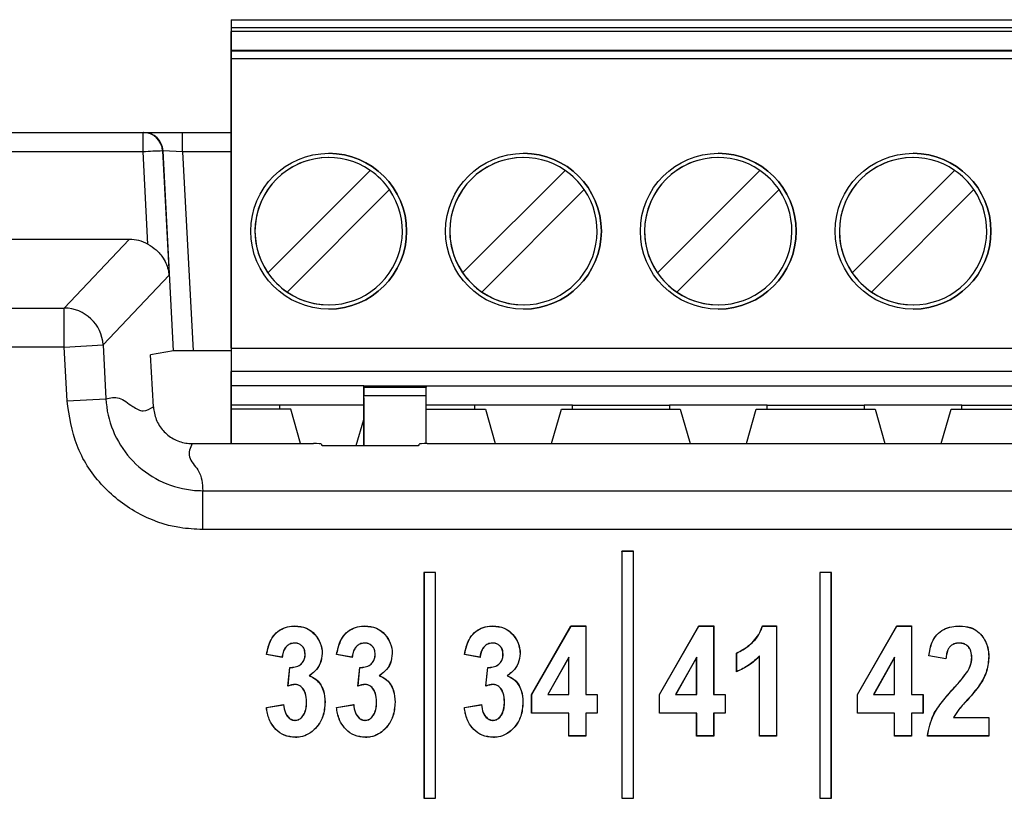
# Paper-space layout 'Sheet2' of a CAD drawing. Header units: millimetres. Extents: x -7 to 413, y -22 to 275.
# Tile 20 of 41: x 93 to 98, y 178 to 182. Entities that reach past the tile are written whole.
import ezdxf

# ---------------------------------------------------------------- set-up
doc = ezdxf.new("R2010")
doc.units = ezdxf.units.MM

psp = doc.layouts.new('Sheet2')

# ---------------------------------------------------------------- linework, layer by layer
at = {"color": 7, "linetype": 'Continuous', "lineweight": 25}
for p, q in [((94.153, 182.1395), (94.153, 180.3335)), ((94.153, 182.1395), (94.153, 182.1395)), ((94.153, 182.1395), (101.153, 182.1395)), ((94.153, 182.0995), (94.153, 182.0795)), ((94.153, 182.0995), (101.153, 182.0995)), ((94.153, 181.9154), (94.153, 182.0795)), ((101.153, 182.0795), (94.153, 182.0795)), ((94.153, 181.9154), (94.153, 181.9835)), ((94.153, 181.9835), (94.153, 181.9786)), ((94.153, 181.9835), (101.153, 181.9835)), ((101.153, 181.9786), (94.153, 181.9786)), ((94.153, 180.4535), (94.153, 181.9386)), ((101.153, 181.9386), (94.153, 181.9386)), ((92.3034, 181.5601), (93.7007, 181.5601)), ((93.7007, 181.4609), (93.7007, 181.5601)), ((93.7007, 181.5601), (93.7034, 181.5601)), ((93.7034, 181.5601), (93.9034, 181.5601)), ((93.9034, 181.4601), (93.9034, 181.5601)), ((93.9034, 181.5601), (94.153, 181.5601)), ((93.8005, 181.4653), (93.8337, 180.8268)), ((93.8032, 181.4653), (93.8005, 181.4653)), ((93.857, 180.4387), (93.8032, 181.4653)), ((93.9034, 181.4601), (93.8032, 181.4653)), ((93.7007, 181.4609), (92.3034, 181.4609)), ((93.7254, 180.9867), (93.7007, 181.4609)), ((93.9034, 181.4601), (93.957, 180.4395)), ((94.3406, 180.8401), (94.8664, 181.3659)), ((95.3406, 180.8401), (95.8664, 181.3659)), ((96.3406, 180.8401), (96.8664, 181.3659)), ((97.3406, 180.8401), (97.8664, 181.3659)), ((94.9653, 181.2669), (94.4396, 180.7411)), ((95.9653, 181.2669), (95.4396, 180.7411)), ((96.9653, 181.2669), (96.4396, 180.7411)), ((97.9653, 181.2669), (97.4396, 180.7411)), ((93.6296, 181.0112), (92.3033, 181.0112)), ((93.2954, 180.6585), (93.6296, 181.0112)), ((93.8337, 180.8268), (93.4949, 180.4692)), ((94.3406, 180.8401), (94.3406, 180.8401)), ((95.3406, 180.8401), (95.3406, 180.8401)), ((96.3406, 180.8401), (96.3406, 180.8401)), ((97.3406, 180.8401), (97.3406, 180.8401)), ((94.4396, 180.7411), (94.4396, 180.7411)), ((95.4396, 180.7411), (95.4396, 180.7411)), ((96.4396, 180.7411), (96.4396, 180.7411)), ((97.4396, 180.7411), (97.4396, 180.7411)), ((87.2209, 180.6585), (93.2954, 180.6585)), ((93.2954, 180.4587), (93.2954, 180.6585)), ((93.2954, 180.4587), (87.2209, 180.4587)), ((93.2954, 180.4587), (93.4949, 180.4692)), ((93.3099, 180.1821), (93.2954, 180.4587)), ((93.4949, 180.4692), (93.5094, 180.1925)), ((94.153, 180.4535), (94.153, 180.3335)), ((94.153, 180.4535), (101.153, 180.4535)), ((93.857, 180.4387), (93.7391, 180.4189)), ((93.7531, 180.1519), (93.7391, 180.4189)), ((94.153, 180.4395), (93.957, 180.4395)), ((101.153, 180.3335), (94.153, 180.3335)), ((94.153, 180.3335), (94.153, 180.3335)), ((94.153, 180.3335), (94.153, 180.2595)), ((94.153, 180.1595), (94.153, 180.3335)), ((94.153, 180.3335), (94.153, 180.3335)), ((94.153, 180.2595), (94.153, 180.2595)), ((94.153, 180.2595), (94.153, 180.1595)), ((94.833, 180.2595), (94.153, 180.2595)), ((94.833, 180.2595), (95.153, 180.2595)), ((94.833, 180.2531), (94.833, 180.2595)), ((94.833, 180.2531), (95.153, 180.2531)), ((94.833, 180.2531), (94.833, 180.208)), ((95.153, 180.2595), (97.653, 180.2595)), ((95.153, 180.2595), (95.153, 180.2531)), ((97.653, 180.2595), (100.153, 180.2595)), ((94.833, 179.9522), (94.833, 180.208)), ((95.153, 180.208), (94.833, 180.208)), ((95.153, 179.9626), (95.153, 180.208)), ((93.3099, 180.1821), (93.5094, 180.1925)), ((94.153, 180.1395), (94.153, 180.1595)), ((94.153, 180.1595), (94.153, 180.1395)), ((94.153, 180.1595), (94.153, 180.1595)), ((94.402, 180.1595), (94.153, 180.1595)), ((94.833, 180.1595), (94.402, 180.1595)), ((94.402, 180.1395), (94.402, 180.1595)), ((94.833, 180.1969), (94.833, 179.9525)), ((95.402, 180.1595), (95.153, 180.1595)), ((95.904, 180.1595), (95.402, 180.1595)), ((95.402, 180.1595), (95.402, 180.1395)), ((95.904, 180.1595), (96.402, 180.1595)), ((95.904, 180.1395), (95.904, 180.1595)), ((96.904, 180.1595), (96.402, 180.1595)), ((96.402, 180.1595), (96.402, 180.1395)), ((96.904, 180.1595), (97.402, 180.1595)), ((96.904, 180.1395), (96.904, 180.1595)), ((97.904, 180.1595), (97.402, 180.1595)), ((97.402, 180.1595), (97.402, 180.1395)), ((97.904, 180.1595), (98.402, 180.1595)), ((97.904, 180.1395), (97.904, 180.1595)), ((94.153, 180.1395), (94.153, 179.9626)), ((94.458, 180.1395), (94.153, 180.1395)), ((94.153, 179.9626), (94.153, 180.1395)), ((94.5083, 179.9626), (94.458, 180.1395)), ((95.153, 180.1395), (95.458, 180.1395)), ((95.458, 180.1395), (95.5083, 179.9626)), ((95.7976, 179.9626), (95.848, 180.1395)), ((95.7976, 179.9626), (95.848, 180.1395)), ((95.848, 180.1395), (96.458, 180.1395)), ((95.848, 180.1395), (95.848, 180.1395)), ((96.458, 180.1395), (96.5083, 179.9626)), ((96.7976, 179.9626), (96.848, 180.1395)), ((96.7976, 179.9626), (96.848, 180.1395)), ((96.848, 180.1395), (97.458, 180.1395)), ((96.848, 180.1395), (96.848, 180.1395)), ((97.458, 180.1395), (97.5083, 179.9626)), ((97.7976, 179.9626), (97.848, 180.1395)), ((97.7976, 179.9626), (97.848, 180.1395)), ((97.848, 180.1395), (98.458, 180.1395)), ((97.848, 180.1395), (97.848, 180.1395)), ((94.7947, 179.9522), (94.833, 180.0868)), ((94.7947, 179.9522), (94.833, 180.0868)), ((93.9526, 179.9626), (94.5755, 179.9626)), ((94.6155, 179.9606), (94.6166, 179.9542)), ((94.6566, 179.9522), (95.0772, 179.9522)), ((95.1172, 179.9542), (95.1183, 179.9606)), ((95.1583, 179.9626), (100.2593, 179.9626)), ((94.0063, 179.5213), (94.0063, 179.721)), ((94.0063, 179.721), (101.4119, 179.721)), ((101.4119, 179.5213), (94.0063, 179.5213)), ((96.1584, 179.4095), (96.1579, 179.41)), ((96.1579, 179.41), (96.1579, 178.1413)), ((96.2179, 179.41), (96.1579, 179.41)), ((96.1584, 179.4095), (96.1584, 178.1419)), ((96.2174, 179.4095), (96.1584, 179.4095)), ((96.2174, 179.4095), (96.2179, 179.41)), ((96.2174, 178.1419), (96.2174, 179.4095)), ((96.2179, 178.1413), (96.2179, 179.41)), ((95.1424, 179.3008), (95.1419, 179.3013)), ((95.1419, 179.3013), (95.1419, 178.1413)), ((95.2019, 179.3013), (95.1419, 179.3013)), ((95.1424, 179.3008), (95.1424, 178.1419)), ((95.2014, 179.3008), (95.1424, 179.3008)), ((95.2014, 179.3008), (95.2019, 179.3013)), ((95.2014, 178.1419), (95.2014, 179.3008)), ((95.2019, 178.1413), (95.2019, 179.3013)), ((97.1744, 179.3008), (97.1739, 179.3013)), ((97.2339, 179.3013), (97.1739, 179.3013)), ((97.1739, 179.3013), (97.1739, 178.1413)), ((97.1744, 179.3008), (97.1744, 178.1419)), ((97.2334, 179.3008), (97.1744, 179.3008)), ((97.2334, 179.3008), (97.2339, 179.3013)), ((97.2334, 178.1419), (97.2334, 179.3008)), ((97.2339, 178.1413), (97.2339, 179.3013)), ((94.4795, 179.0258), (94.4795, 179.0264)), ((94.8391, 179.0258), (94.8391, 179.0264)), ((95.4955, 179.0258), (95.4955, 179.0264)), ((95.6946, 178.6738), (95.8968, 179.0264)), ((95.6951, 178.6737), (95.8971, 179.0258)), ((95.8971, 179.0258), (95.8968, 179.0264)), ((95.8968, 179.0264), (95.9734, 179.0264)), ((95.8971, 179.0258), (95.9729, 179.0258)), ((95.9729, 179.0258), (95.9734, 179.0264)), ((95.9729, 179.0258), (95.9729, 178.6736)), ((95.9734, 179.0264), (95.9734, 178.6741)), ((96.351, 178.6738), (96.5533, 179.0264)), ((96.3515, 178.6737), (96.5536, 179.0258)), ((96.5536, 179.0258), (96.5533, 179.0264)), ((96.5533, 179.0264), (96.6298, 179.0264)), ((96.5536, 179.0258), (96.6293, 179.0258)), ((96.6293, 179.0258), (96.6298, 179.0264)), ((96.6293, 179.0258), (96.6293, 178.6736)), ((96.6298, 179.0264), (96.6298, 178.6741)), ((96.8804, 179.0264), (96.9527, 179.0264)), ((96.8808, 179.0258), (96.9522, 179.0258)), ((96.9522, 179.0258), (96.9527, 179.0264)), ((96.9522, 179.0258), (96.9522, 178.4619)), ((96.9527, 179.0264), (96.9527, 178.4613)), ((97.367, 178.6738), (97.5693, 179.0264)), ((97.3675, 178.6737), (97.5696, 179.0258)), ((97.5696, 179.0258), (97.5693, 179.0264)), ((97.5693, 179.0264), (97.6458, 179.0264)), ((97.5696, 179.0258), (97.6453, 179.0258)), ((97.6453, 179.0258), (97.6458, 179.0264)), ((97.6453, 179.0258), (97.6453, 178.6736)), ((97.6458, 179.0264), (97.6458, 178.6741)), ((97.8918, 179.0258), (97.8918, 179.0264)), ((94.477, 178.9388), (94.477, 178.9383)), ((94.8366, 178.9388), (94.8366, 178.9383)), ((95.493, 178.9388), (95.493, 178.9383)), ((97.8898, 178.9388), (97.8898, 178.9383)), ((94.6193, 178.8857), (94.6199, 178.8857)), ((94.9789, 178.8857), (94.9794, 178.8857)), ((95.6353, 178.8857), (95.6359, 178.8857)), ((96.7478, 178.8866), (96.7473, 178.887)), ((96.7473, 178.7916), (96.7473, 178.887)), ((96.7478, 178.7923), (96.7478, 178.8866)), ((94.3343, 178.88), (94.3337, 178.8796)), ((94.4144, 178.8649), (94.3337, 178.8796)), ((94.4139, 178.8656), (94.3343, 178.88)), ((94.5323, 178.8808), (94.5318, 178.8808)), ((94.6939, 178.88), (94.6932, 178.8796)), ((94.774, 178.8649), (94.6932, 178.8796)), ((94.7735, 178.8656), (94.6939, 178.88)), ((94.8919, 178.8808), (94.8914, 178.8808)), ((95.3503, 178.88), (95.3497, 178.8796)), ((95.4304, 178.8649), (95.3497, 178.8796)), ((95.4299, 178.8656), (95.3503, 178.88)), ((95.5483, 178.8808), (95.5478, 178.8808)), ((95.8859, 178.8659), (95.7775, 178.6736)), ((95.8854, 178.8639), (95.7784, 178.6741)), ((95.8859, 178.8659), (95.8854, 178.8639)), ((95.8854, 178.6741), (95.8854, 178.8639)), ((95.8859, 178.6736), (95.8859, 178.8659)), ((96.5423, 178.8659), (96.4339, 178.6736)), ((96.5418, 178.8639), (96.4348, 178.6741)), ((96.5423, 178.8659), (96.5418, 178.8639)), ((96.5418, 178.6741), (96.5418, 178.8639)), ((96.5423, 178.6736), (96.5423, 178.8659)), ((96.8652, 178.8736), (96.8647, 178.8723)), ((96.8647, 178.4613), (96.8647, 178.8723)), ((96.8652, 178.4619), (96.8652, 178.8736)), ((97.5583, 178.8659), (97.4499, 178.6736)), ((97.5578, 178.8639), (97.4508, 178.6741)), ((97.5583, 178.8659), (97.5578, 178.8639)), ((97.5578, 178.6741), (97.5578, 178.8639)), ((97.5583, 178.6736), (97.5583, 178.8659)), ((97.822, 178.8576), (97.7339, 178.8723)), ((97.8215, 178.8582), (97.7345, 178.8727)), ((97.9546, 178.8637), (97.954, 178.8637)), ((98.0416, 178.8693), (98.0421, 178.8693)), ((94.4437, 178.7174), (94.4534, 178.8136)), ((94.4444, 178.7181), (94.4539, 178.8131)), ((94.4539, 178.8131), (94.4534, 178.8136)), ((94.5113, 178.8303), (94.5109, 178.8307)), ((94.8033, 178.7174), (94.8129, 178.8136)), ((94.8039, 178.7181), (94.8134, 178.8131)), ((94.8134, 178.8131), (94.8129, 178.8136)), ((94.8708, 178.8303), (94.8705, 178.8307)), ((95.4597, 178.7174), (95.4694, 178.8136)), ((95.4604, 178.7181), (95.4699, 178.8131)), ((95.4699, 178.8131), (95.4694, 178.8136)), ((95.5273, 178.8303), (95.5269, 178.8307)), ((97.934, 178.7945), (97.9335, 178.7948)), ((94.5526, 178.7702), (94.5538, 178.7703)), ((94.9122, 178.7702), (94.9134, 178.7703)), ((95.5686, 178.7702), (95.5698, 178.7703)), ((94.4814, 178.726), (94.4814, 178.7255)), ((94.8409, 178.726), (94.8409, 178.7255)), ((95.4974, 178.726), (95.4974, 178.7255)), ((97.8602, 178.7043), (97.8598, 178.7046)), ((94.5397, 178.6369), (94.5391, 178.6369)), ((94.634, 178.6346), (94.6345, 178.6346)), ((94.8992, 178.6369), (94.8987, 178.6369)), ((94.9936, 178.6346), (94.9941, 178.6346)), ((95.5557, 178.6369), (95.5551, 178.6369)), ((95.65, 178.6346), (95.6505, 178.6346)), ((95.6951, 178.6737), (95.6946, 178.6738)), ((95.6946, 178.5788), (95.6946, 178.6738)), ((95.6951, 178.5793), (95.6951, 178.6737)), ((95.7775, 178.6736), (95.7784, 178.6741)), ((95.7775, 178.6736), (95.8859, 178.6736)), ((95.7784, 178.6741), (95.8854, 178.6741)), ((95.8859, 178.6736), (95.8854, 178.6741)), ((95.9729, 178.6736), (95.9734, 178.6741)), ((95.9729, 178.6736), (96.0316, 178.6736)), ((95.9734, 178.6741), (96.0321, 178.6741)), ((96.0316, 178.6736), (96.0321, 178.6741)), ((96.0316, 178.6736), (96.0316, 178.5793)), ((96.0321, 178.6741), (96.0321, 178.5788)), ((96.3515, 178.6737), (96.351, 178.6738)), ((96.351, 178.5788), (96.351, 178.6738)), ((96.3515, 178.5793), (96.3515, 178.6737)), ((96.4339, 178.6736), (96.4348, 178.6741)), ((96.4339, 178.6736), (96.5423, 178.6736)), ((96.4348, 178.6741), (96.5418, 178.6741)), ((96.5423, 178.6736), (96.5418, 178.6741)), ((96.6293, 178.6736), (96.6298, 178.6741)), ((96.6293, 178.6736), (96.688, 178.6736)), ((96.6298, 178.6741), (96.6886, 178.6741)), ((96.688, 178.6736), (96.6886, 178.6741)), ((96.688, 178.6736), (96.688, 178.5793)), ((96.6886, 178.6741), (96.6886, 178.5788)), ((97.3675, 178.6737), (97.367, 178.6738)), ((97.367, 178.5788), (97.367, 178.6738)), ((97.3675, 178.5793), (97.3675, 178.6737)), ((97.4499, 178.6736), (97.4508, 178.6741)), ((97.4499, 178.6736), (97.5583, 178.6736)), ((97.4508, 178.6741), (97.5578, 178.6741)), ((97.5583, 178.6736), (97.5578, 178.6741)), ((97.6453, 178.6736), (97.6458, 178.6741)), ((97.6453, 178.6736), (97.704, 178.6736)), ((97.6458, 178.6741), (97.7046, 178.6741)), ((97.704, 178.6736), (97.7046, 178.6741)), ((97.704, 178.6736), (97.704, 178.5793)), ((97.7046, 178.6741), (97.7046, 178.5788)), ((97.9355, 178.6513), (97.9359, 178.651)), ((94.3337, 178.6081), (94.4217, 178.6228)), ((94.3343, 178.6077), (94.4213, 178.6222)), ((94.4213, 178.6222), (94.4217, 178.6228)), ((94.6932, 178.6081), (94.7813, 178.6228)), ((94.6938, 178.6077), (94.7808, 178.6222)), ((94.7808, 178.6222), (94.7813, 178.6228)), ((95.3497, 178.6081), (95.4377, 178.6228)), ((95.3503, 178.6077), (95.4373, 178.6222)), ((95.4373, 178.6222), (95.4377, 178.6228)), ((94.4807, 178.5415), (94.4807, 178.5421)), ((94.8402, 178.5415), (94.8402, 178.5421)), ((95.4967, 178.5415), (95.4967, 178.5421)), ((95.6951, 178.5793), (95.6946, 178.5788)), ((95.8854, 178.5788), (95.6946, 178.5788)), ((95.8859, 178.5793), (95.6951, 178.5793)), ((95.8859, 178.5793), (95.8854, 178.5788)), ((95.8854, 178.4613), (95.8854, 178.5788)), ((95.8859, 178.4619), (95.8859, 178.5793)), ((95.9729, 178.5793), (95.9729, 178.4619)), ((95.9729, 178.5793), (95.9734, 178.5788)), ((96.0316, 178.5793), (95.9729, 178.5793)), ((95.9734, 178.5788), (95.9734, 178.4613)), ((96.0321, 178.5788), (95.9734, 178.5788)), ((96.0316, 178.5793), (96.0321, 178.5788)), ((96.3515, 178.5793), (96.351, 178.5788)), ((96.5418, 178.5788), (96.351, 178.5788)), ((96.5423, 178.5793), (96.3515, 178.5793)), ((96.5423, 178.5793), (96.5418, 178.5788)), ((96.5418, 178.4613), (96.5418, 178.5788)), ((96.5423, 178.4619), (96.5423, 178.5793)), ((96.6293, 178.5793), (96.6293, 178.4619)), ((96.6293, 178.5793), (96.6298, 178.5788)), ((96.688, 178.5793), (96.6293, 178.5793)), ((96.6298, 178.5788), (96.6298, 178.4613)), ((96.6886, 178.5788), (96.6298, 178.5788)), ((96.688, 178.5793), (96.6886, 178.5788)), ((97.3675, 178.5793), (97.367, 178.5788)), ((97.5578, 178.5788), (97.367, 178.5788)), ((97.5583, 178.5793), (97.3675, 178.5793)), ((97.5583, 178.5793), (97.5578, 178.5788)), ((97.5578, 178.4613), (97.5578, 178.5788)), ((97.5583, 178.4619), (97.5583, 178.5793)), ((97.6453, 178.5793), (97.6458, 178.5788)), ((97.704, 178.5793), (97.6453, 178.5793)), ((97.6453, 178.5793), (97.6453, 178.4619)), ((97.7046, 178.5788), (97.6458, 178.5788)), ((97.6458, 178.5788), (97.6458, 178.4613)), ((97.704, 178.5793), (97.7046, 178.5788)), ((97.8611, 178.5562), (97.862, 178.5567)), ((97.8611, 178.5562), (98.0416, 178.5562)), ((97.862, 178.5567), (98.0421, 178.5567)), ((98.0416, 178.5562), (98.0421, 178.5567)), ((98.0416, 178.5562), (98.0416, 178.4619)), ((98.0421, 178.5567), (98.0421, 178.4613)), ((94.4824, 178.4545), (94.4824, 178.454)), ((94.842, 178.4545), (94.842, 178.454)), ((95.4984, 178.4545), (95.4984, 178.454)), ((95.8859, 178.4619), (95.8854, 178.4613)), ((95.9734, 178.4613), (95.8854, 178.4613)), ((95.9729, 178.4619), (95.8859, 178.4619)), ((95.9729, 178.4619), (95.9734, 178.4613)), ((96.5423, 178.4619), (96.5418, 178.4613)), ((96.6298, 178.4613), (96.5418, 178.4613)), ((96.6293, 178.4619), (96.5423, 178.4619)), ((96.6293, 178.4619), (96.6298, 178.4613)), ((96.8652, 178.4619), (96.8647, 178.4613)), ((96.9527, 178.4613), (96.8647, 178.4613)), ((96.9522, 178.4619), (96.8652, 178.4619)), ((96.9522, 178.4619), (96.9527, 178.4613)), ((97.5583, 178.4619), (97.5578, 178.4613)), ((97.6458, 178.4613), (97.5578, 178.4613)), ((97.6453, 178.4619), (97.5583, 178.4619)), ((97.6453, 178.4619), (97.6458, 178.4613)), ((97.7272, 178.4619), (97.7266, 178.4613)), ((98.0421, 178.4613), (97.7266, 178.4613)), ((98.0416, 178.4619), (97.7272, 178.4619)), ((98.0416, 178.4619), (98.0421, 178.4613)), ((95.1424, 178.1419), (95.1419, 178.1413)), ((95.1419, 178.1413), (95.2019, 178.1413)), ((95.1424, 178.1419), (95.2014, 178.1419)), ((95.2014, 178.1419), (95.2019, 178.1413)), ((96.1584, 178.1419), (96.1579, 178.1413)), ((96.1579, 178.1413), (96.2179, 178.1413)), ((96.1584, 178.1419), (96.2174, 178.1419)), ((96.2174, 178.1419), (96.2179, 178.1413)), ((97.1744, 178.1419), (97.1739, 178.1413)), ((97.1739, 178.1413), (97.2339, 178.1413)), ((97.1744, 178.1419), (97.2334, 178.1419)), ((97.2334, 178.1419), (97.2339, 178.1413))]:
    psp.add_line(p, q, dxfattribs=at)
at = {"color": 8, "linetype": 'Continuous', "lineweight": 25}
psp.add_line((94.153, 181.4601), (93.9034, 181.4601), dxfattribs=at)
at = {"color": 7, "linetype": 'Continuous', "lineweight": 25, "flags": 128}
for points in [[(94.153, 182.1395), (94.153, 182.1387), (94.153, 182.1364), (94.153, 182.1327), (94.153, 182.1278), (94.153, 182.1217), (94.153, 182.1148), (94.153, 182.1073), (94.153, 182.0995)], [(94.153, 181.9786), (94.153, 181.9775), (94.153, 181.9751), (94.153, 181.9713), (94.153, 181.9663), (94.153, 181.9603), (94.153, 181.9535), (94.153, 181.9462), (94.153, 181.9386)], [(94.833, 180.1969), (94.833, 180.2089), (94.833, 180.2206), (94.833, 180.2314), (94.833, 180.241), (94.833, 180.2488), (94.833, 180.2547), (94.833, 180.2583), (94.833, 180.2595)], [(95.153, 180.208), (95.153, 180.2161), (95.153, 180.2237), (95.153, 180.2307), (95.153, 180.2371), (95.153, 180.2426), (95.153, 180.2471), (95.153, 180.2507), (95.153, 180.2531)], [(96.8808, 179.0258), (96.8806, 179.0261), (96.8804, 179.0264)], [(94.4139, 178.8656), (94.4141, 178.8653), (94.4143, 178.8651), (94.4144, 178.8649)], [(94.7735, 178.8656), (94.7737, 178.8653), (94.7738, 178.8651), (94.774, 178.8649)], [(95.4299, 178.8656), (95.4301, 178.8653), (95.4303, 178.8651), (95.4304, 178.8649)], [(97.7345, 178.8727), (97.7342, 178.8725), (97.7339, 178.8723)], [(97.8215, 178.8582), (97.8217, 178.8579), (97.822, 178.8576)], [(96.7478, 178.7923), (96.7475, 178.7919), (96.7473, 178.7916)], [(94.3343, 178.6077), (94.334, 178.6079), (94.3337, 178.6081)], [(94.6938, 178.6077), (94.6935, 178.6079), (94.6932, 178.6081)], [(95.3503, 178.6077), (95.35, 178.6079), (95.3497, 178.6081)]]:
    psp.add_lwpolyline(points, dxfattribs=at)
at = {"color": 7, "linetype": 'Continuous', "lineweight": 25}
for centre in [(94.653, 181.0535), (95.653, 181.0535), (96.653, 181.0535), (97.653, 181.0535)]:
    psp.add_circle(centre, 0.4, dxfattribs=at)
for centre, radius, start, end in [((93.7007, 181.4601), 0.0999, 2.9581, 89.9634), ((93.7034, 181.4601), 0.0999, 2.9581, 89.9634), ((93.8915, 178.2419), 3.2247, 91.6171, 93.3907), ((94.653, 181.0535), 0.3783, 90, 180), ((94.653, 181.0535), 0.3783, 55.6634, 214.3366), ((94.653, 181.0535), 0.4, 360, 90), ((95.653, 181.0535), 0.3783, 55.6634, 214.3366), ((95.653, 181.0535), 0.3783, 90, 270), ((95.653, 181.0535), 0.4, 270, 90), ((96.653, 181.0535), 0.3783, 90, 270), ((96.653, 181.0535), 0.3783, 55.6634, 214.3366), ((96.653, 181.0535), 0.4, 270, 90), ((97.653, 181.0535), 0.3783, 90, 270), ((97.653, 181.0535), 0.3783, 55.6634, 214.3366), ((97.653, 181.0535), 0.4, 270, 90), ((94.653, 181.0535), 0.3783, 34.3365, 55.6634), ((95.653, 181.0535), 0.3783, 34.3365, 55.6634), ((96.653, 181.0535), 0.3783, 34.3365, 55.6634), ((97.653, 181.0535), 0.3783, 34.3365, 55.6634), ((94.653, 181.0535), 0.3783, 235.6634, 34.3366), ((95.653, 181.0535), 0.3783, 235.6634, 34.3366), ((96.653, 181.0535), 0.3783, 235.6634, 34.3366), ((97.653, 181.0535), 0.3783, 235.6634, 34.3366), ((94.653, 181.0535), 0.3783, 180, 270), ((94.653, 181.0535), 0.4, 270, 360), ((94.653, 181.0535), 0.3783, 214.3365, 235.6634), ((95.653, 181.0535), 0.3783, 214.3365, 235.6634), ((96.653, 181.0535), 0.3783, 214.3365, 235.6634), ((97.653, 181.0535), 0.3783, 214.3365, 235.6634), ((93.2948, 180.4581), 0.2004, 3.176, 89.8283), ((95.1906, 178.1323), 0.9488, 141.8667, 141.9257), ((95.5502, 178.1323), 0.9488, 141.8667, 141.9257), ((96.2066, 178.1323), 0.9488, 141.8667, 141.9257)]:
    psp.add_arc(centre, radius, start, end, dxfattribs=at)
for centre, major_axis, ratio, start_param, end_param in [((93.629, 180.8108), (0.1274, 0.1549), 0.996917, 0.187428, 0.686714), ((93.957, 180.4387), (0.1001, 0), 0.008715, 1.571254, 3.089762), ((94.5755, 179.9606), (0.04, 0), 0.052408, 0.008727, 1.570796), ((94.6566, 179.9543), (0.04, 0), 0.052408, 3.150319, 4.712389), ((95.0772, 179.9543), (0.04, 0), 0.052408, 4.712389, 6.274459), ((95.1583, 179.9606), (0.04, 0), 0.052408, 1.570796, 3.132866)]:
    psp.add_ellipse(centre, major_axis=major_axis, ratio=ratio, start_param=start_param, end_param=end_param, dxfattribs=at)
for points, knots in [([(93.7254, 180.9867), (93.7398, 180.9775), (93.7717, 180.957), (93.8103, 180.9093), (93.8285, 180.8641), (93.833, 180.8343), (93.8337, 180.8272), (93.8337, 180.8268)], [0, 0, 0, 0, 0.227359, 0.504802, 0.88166, 0.994353, 1, 1, 1, 1]), ([(93.5094, 180.1925), (93.5316, 180.1978), (93.5762, 180.2082), (93.6419, 180.1543), (93.7017, 180.1203), (93.736, 180.1414), (93.7531, 180.1519)], [0, 0, 0, 0, 0.279762, 0.560193, 0.78035, 1, 1, 1, 1]), ([(94.0063, 179.5213), (93.967, 179.5233), (93.8497, 179.5293), (93.6613, 179.5977), (93.4764, 179.746), (93.3453, 179.9483), (93.3217, 180.1042), (93.3099, 180.1821)], [0, 0, 0, 0, 0.111651, 0.333634, 0.555666, 0.777836, 1, 1, 1, 1]), ([(93.5094, 180.1925), (93.5094, 180.1925), (93.5123, 180.1369), (93.5371, 180.0257), (93.6273, 179.8813), (93.7602, 179.7749), (93.8945, 179.728), (93.9783, 179.721), (94.0063, 179.721), (94.0063, 179.721)], [0, 0, 0, 0, 0.000016, 0.222193, 0.444343, 0.666343, 0.888327, 0.999984, 1, 1, 1, 1]), ([(93.7531, 180.1519), (93.7565, 180.1296), (93.7633, 180.0849), (93.8008, 180.027), (93.8538, 179.9845), (93.9077, 179.9649), (93.9413, 179.9632), (93.9526, 179.9626)], [0, 0, 0, 0, 0.2222262, 0.4444662, 0.6664023, 0.8882323, 1, 1, 1, 1]), ([(93.9526, 179.9626), (93.9424, 179.9401), (93.9219, 179.895), (94.0024, 179.8145), (94.0048, 179.7565), (94.0063, 179.721)], [0, 0, 0, 0, 0.279645, 0.56004, 1, 1, 1, 1]), ([(94.3337, 178.8796), (94.3394, 178.906), (94.3484, 178.9468), (94.382, 178.993), (94.4192, 179.0172), (94.4535, 179.0255), (94.4736, 179.0262), (94.4795, 179.0264)], [0, 0, 0, 0, 0.3508493, 0.5429203, 0.7356922, 0.9223842, 1, 1, 1, 1]), ([(94.3343, 178.88), (94.3413, 178.9111), (94.3515, 178.9563), (94.3927, 179.0011), (94.431, 179.0211), (94.4614, 179.0254), (94.4776, 179.0258), (94.4795, 179.0258)], [0, 0, 0, 0, 0.41221, 0.599031, 0.785853, 0.973938, 1, 1, 1, 1]), ([(94.4795, 179.0264), (94.4998, 179.0245), (94.5341, 179.0214), (94.5776, 178.9913), (94.607, 178.9512), (94.6192, 178.9121), (94.6197, 178.8901), (94.6199, 178.8857)], [0, 0, 0, 0, 0.2721, 0.459164, 0.700368, 0.939474, 1, 1, 1, 1]), ([(94.4795, 179.0258), (94.4997, 179.024), (94.5338, 179.021), (94.5772, 178.9909), (94.6065, 178.9509), (94.6187, 178.9121), (94.6192, 178.8901), (94.6193, 178.8857)], [0, 0, 0, 0, 0.271992, 0.45895, 0.700287, 0.939534, 1, 1, 1, 1]), ([(94.6932, 178.8796), (94.699, 178.906), (94.7079, 178.9468), (94.7415, 178.993), (94.7788, 179.0172), (94.8131, 179.0255), (94.8332, 179.0262), (94.8391, 179.0264)], [0, 0, 0, 0, 0.3508493, 0.5429203, 0.7356922, 0.9223842, 1, 1, 1, 1]), ([(94.6939, 178.88), (94.7009, 178.9111), (94.7111, 178.9563), (94.7522, 179.0011), (94.7905, 179.0211), (94.821, 179.0254), (94.8371, 179.0258), (94.8391, 179.0258)], [0, 0, 0, 0, 0.41221, 0.599031, 0.785853, 0.973938, 1, 1, 1, 1]), ([(94.8391, 179.0264), (94.8594, 179.0245), (94.8936, 179.0214), (94.9371, 178.9913), (94.9666, 178.9512), (94.9787, 178.9121), (94.9793, 178.8901), (94.9794, 178.8857)], [0, 0, 0, 0, 0.2721, 0.459164, 0.700368, 0.939474, 1, 1, 1, 1]), ([(94.8391, 179.0258), (94.8593, 179.024), (94.8934, 179.021), (94.9368, 178.9909), (94.9661, 178.9509), (94.9782, 178.9121), (94.9788, 178.8901), (94.9789, 178.8857)], [0, 0, 0, 0, 0.271992, 0.45895, 0.700287, 0.939534, 1, 1, 1, 1]), ([(95.3497, 178.8796), (95.3554, 178.906), (95.3644, 178.9468), (95.398, 178.993), (95.4352, 179.0172), (95.4695, 179.0255), (95.4896, 179.0262), (95.4955, 179.0264)], [0, 0, 0, 0, 0.350849, 0.54292, 0.735692, 0.922384, 1, 1, 1, 1]), ([(95.3503, 178.88), (95.3573, 178.9111), (95.3675, 178.9563), (95.4087, 179.0011), (95.447, 179.0211), (95.4774, 179.0254), (95.4936, 179.0258), (95.4955, 179.0258)], [0, 0, 0, 0, 0.41221, 0.599031, 0.785853, 0.973938, 1, 1, 1, 1]), ([(95.4955, 179.0264), (95.5158, 179.0245), (95.5501, 179.0214), (95.5936, 178.9913), (95.623, 178.9512), (95.6352, 178.9121), (95.6357, 178.8901), (95.6359, 178.8857)], [0, 0, 0, 0, 0.2721, 0.459164, 0.700368, 0.939474, 1, 1, 1, 1]), ([(95.4955, 179.0258), (95.5157, 179.024), (95.5498, 179.021), (95.5932, 178.9909), (95.6225, 178.9509), (95.6347, 178.9121), (95.6352, 178.8901), (95.6353, 178.8857)], [0, 0, 0, 0, 0.271992, 0.45895, 0.700287, 0.939534, 1, 1, 1, 1]), ([(96.7473, 178.887), (96.7685, 178.8986), (96.8157, 178.9246), (96.8612, 178.9761), (96.876, 179.015), (96.8804, 179.0264)], [0, 0, 0, 0, 0.367853, 0.815992, 1, 1, 1, 1]), ([(96.7478, 178.8866), (96.769, 178.8983), (96.8161, 178.9243), (96.8615, 178.9757), (96.8764, 179.0145), (96.8808, 179.0258)], [0, 0, 0, 0, 0.368415, 0.816262, 1, 1, 1, 1]), ([(97.7339, 178.8723), (97.7377, 178.8964), (97.7439, 178.9355), (97.7728, 178.9828), (97.8089, 179.0102), (97.8503, 179.0245), (97.8783, 179.0257), (97.8918, 179.0264)], [0, 0, 0, 0, 0.2944414, 0.4768302, 0.6600669, 0.8356179, 1, 1, 1, 1]), ([(97.7345, 178.8727), (97.7383, 178.8968), (97.7445, 178.9358), (97.7736, 178.9829), (97.8097, 179.01), (97.8508, 179.024), (97.8785, 179.0252), (97.8918, 179.0258)], [0, 0, 0, 0, 0.296022, 0.47834, 0.661467, 0.837573, 1, 1, 1, 1]), ([(97.8918, 179.0264), (97.911, 179.0251), (97.944, 179.0229), (97.9861, 179.0004), (98.0171, 178.9647), (98.0386, 178.9197), (98.041, 178.8847), (98.0421, 178.8693)], [0, 0, 0, 0, 0.23468, 0.402497, 0.570432, 0.810637, 1, 1, 1, 1]), ([(97.8918, 179.0258), (97.9109, 179.0246), (97.9438, 179.0223), (97.9857, 179), (98.0166, 178.9644), (98.0381, 178.9196), (98.0405, 178.8847), (98.0416, 178.8693)], [0, 0, 0, 0, 0.23471, 0.40237, 0.57015, 0.810471, 1, 1, 1, 1]), ([(94.477, 178.9388), (94.4689, 178.9379), (94.4536, 178.936), (94.4356, 178.9222), (94.4217, 178.9029), (94.416, 178.8829), (94.4144, 178.8694), (94.4139, 178.8656)], [0, 0, 0, 0, 0.227014, 0.426437, 0.616257, 0.891174, 1, 1, 1, 1]), ([(94.477, 178.9383), (94.4689, 178.9373), (94.4536, 178.9355), (94.4358, 178.9217), (94.4221, 178.9024), (94.4165, 178.8824), (94.4149, 178.8688), (94.4144, 178.8649)], [0, 0, 0, 0, 0.227523, 0.425194, 0.614086, 0.888785, 1, 1, 1, 1]), ([(94.5323, 178.8808), (94.5318, 178.8888), (94.5308, 178.9026), (94.5211, 178.9201), (94.5078, 178.9317), (94.4924, 178.9381), (94.4818, 178.9386), (94.477, 178.9388)], [0, 0, 0, 0, 0.264586, 0.456483, 0.64878, 0.840906, 1, 1, 1, 1]), ([(94.5318, 178.8808), (94.5312, 178.8888), (94.5302, 178.9026), (94.5205, 178.9199), (94.5074, 178.9313), (94.4921, 178.9376), (94.4817, 178.9381), (94.477, 178.9383)], [0, 0, 0, 0, 0.267079, 0.458657, 0.650604, 0.842908, 1, 1, 1, 1]), ([(94.8366, 178.9388), (94.8284, 178.9379), (94.8131, 178.936), (94.7952, 178.9222), (94.7813, 178.9029), (94.7756, 178.8829), (94.774, 178.8694), (94.7735, 178.8656)], [0, 0, 0, 0, 0.227014, 0.426437, 0.616257, 0.891174, 1, 1, 1, 1]), ([(94.8366, 178.9383), (94.8284, 178.9373), (94.8132, 178.9355), (94.7954, 178.9217), (94.7816, 178.9024), (94.7761, 178.8824), (94.7744, 178.8688), (94.774, 178.8649)], [0, 0, 0, 0, 0.227523, 0.425194, 0.614086, 0.888785, 1, 1, 1, 1]), ([(94.8919, 178.8808), (94.8913, 178.8888), (94.8903, 178.9026), (94.8806, 178.9201), (94.8674, 178.9317), (94.8519, 178.9381), (94.8414, 178.9386), (94.8366, 178.9388)], [0, 0, 0, 0, 0.264586, 0.456483, 0.64878, 0.840906, 1, 1, 1, 1]), ([(94.8914, 178.8808), (94.8908, 178.8888), (94.8898, 178.9026), (94.8801, 178.9199), (94.867, 178.9313), (94.8517, 178.9376), (94.8413, 178.9381), (94.8366, 178.9383)], [0, 0, 0, 0, 0.267079, 0.458657, 0.650604, 0.842908, 1, 1, 1, 1]), ([(95.493, 178.9388), (95.4849, 178.9379), (95.4696, 178.936), (95.4516, 178.9222), (95.4377, 178.9029), (95.432, 178.8829), (95.4304, 178.8694), (95.4299, 178.8656)], [0, 0, 0, 0, 0.227014, 0.426437, 0.616257, 0.891174, 1, 1, 1, 1]), ([(95.493, 178.9383), (95.4849, 178.9373), (95.4696, 178.9355), (95.4518, 178.9217), (95.4381, 178.9024), (95.4325, 178.8824), (95.4309, 178.8688), (95.4304, 178.8649)], [0, 0, 0, 0, 0.227523, 0.425194, 0.614086, 0.888785, 1, 1, 1, 1]), ([(95.5483, 178.8808), (95.5478, 178.8888), (95.5468, 178.9026), (95.5371, 178.9201), (95.5238, 178.9317), (95.5084, 178.9381), (95.4978, 178.9386), (95.493, 178.9388)], [0, 0, 0, 0, 0.264586, 0.456483, 0.64878, 0.840906, 1, 1, 1, 1]), ([(95.5478, 178.8808), (95.5472, 178.8888), (95.5462, 178.9026), (95.5365, 178.9199), (95.5234, 178.9313), (95.5081, 178.9376), (95.4977, 178.9381), (95.493, 178.9383)], [0, 0, 0, 0, 0.267079, 0.458657, 0.650604, 0.842908, 1, 1, 1, 1]), ([(97.8898, 178.9388), (97.8807, 178.9381), (97.8652, 178.937), (97.8464, 178.9254), (97.8325, 178.9084), (97.8242, 178.885), (97.8224, 178.867), (97.8215, 178.8582)], [0, 0, 0, 0, 0.228303, 0.385981, 0.543516, 0.777078, 1, 1, 1, 1]), ([(97.8898, 178.9383), (97.8807, 178.9376), (97.8653, 178.9364), (97.8466, 178.9249), (97.8328, 178.9079), (97.8246, 178.8845), (97.8228, 178.8665), (97.822, 178.8576)], [0, 0, 0, 0, 0.228748, 0.385123, 0.541348, 0.77472, 1, 1, 1, 1]), ([(97.9546, 178.8637), (97.9539, 178.8751), (97.9528, 178.8934), (97.9414, 178.9162), (97.9264, 178.9299), (97.9084, 178.9379), (97.8959, 178.9385), (97.8898, 178.9388)], [0, 0, 0, 0, 0.30312, 0.484808, 0.667498, 0.838688, 1, 1, 1, 1]), ([(97.954, 178.8637), (97.9534, 178.875), (97.9523, 178.8932), (97.941, 178.9159), (97.9261, 178.9294), (97.9082, 178.9373), (97.8958, 178.938), (97.8898, 178.9383)], [0, 0, 0, 0, 0.3040293, 0.4854243, 0.6678273, 0.8387304, 1, 1, 1, 1]), ([(94.6193, 178.8857), (94.6175, 178.8682), (94.6141, 178.8342), (94.5862, 178.7947), (94.5628, 178.7776), (94.5526, 178.7702)], [0, 0, 0, 0, 0.375072, 0.727592, 1, 1, 1, 1]), ([(94.6199, 178.8857), (94.6181, 178.8681), (94.6146, 178.834), (94.5868, 178.7946), (94.5637, 178.7776), (94.5538, 178.7703)], [0, 0, 0, 0, 0.378348, 0.733641, 1, 1, 1, 1]), ([(94.9789, 178.8857), (94.9771, 178.8682), (94.9736, 178.8342), (94.9458, 178.7947), (94.9224, 178.7776), (94.9122, 178.7702)], [0, 0, 0, 0, 0.375072, 0.727592, 1, 1, 1, 1]), ([(94.9794, 178.8857), (94.9776, 178.8681), (94.9741, 178.834), (94.9464, 178.7946), (94.9233, 178.7776), (94.9134, 178.7703)], [0, 0, 0, 0, 0.378348, 0.733641, 1, 1, 1, 1]), ([(95.6353, 178.8857), (95.6335, 178.8682), (95.6301, 178.8342), (95.6022, 178.7947), (95.5788, 178.7776), (95.5686, 178.7702)], [0, 0, 0, 0, 0.3750716, 0.7275923, 1, 1, 1, 1]), ([(95.6359, 178.8857), (95.6341, 178.8681), (95.6306, 178.834), (95.6028, 178.7946), (95.5797, 178.7776), (95.5698, 178.7703)], [0, 0, 0, 0, 0.378348, 0.733641, 1, 1, 1, 1]), ([(94.5109, 178.8307), (94.5162, 178.8364), (94.5264, 178.8474), (94.5313, 178.866), (94.5317, 178.8769), (94.5318, 178.8808)], [0, 0, 0, 0, 0.413913, 0.792248, 1, 1, 1, 1]), ([(94.5113, 178.8303), (94.5166, 178.836), (94.5268, 178.847), (94.5318, 178.8658), (94.5322, 178.8768), (94.5323, 178.8808)], [0, 0, 0, 0, 0.410408, 0.789266, 1, 1, 1, 1]), ([(94.8705, 178.8307), (94.8758, 178.8364), (94.8859, 178.8474), (94.8908, 178.866), (94.8912, 178.8769), (94.8914, 178.8808)], [0, 0, 0, 0, 0.4139127, 0.7922482, 1, 1, 1, 1]), ([(94.8708, 178.8303), (94.8761, 178.836), (94.8863, 178.847), (94.8914, 178.8658), (94.8918, 178.8768), (94.8919, 178.8808)], [0, 0, 0, 0, 0.410408, 0.789266, 1, 1, 1, 1]), ([(95.5269, 178.8307), (95.5322, 178.8364), (95.5424, 178.8474), (95.5473, 178.866), (95.5477, 178.8769), (95.5478, 178.8808)], [0, 0, 0, 0, 0.413913, 0.792248, 1, 1, 1, 1]), ([(95.5273, 178.8303), (95.5326, 178.836), (95.5428, 178.847), (95.5478, 178.8658), (95.5482, 178.8768), (95.5483, 178.8808)], [0, 0, 0, 0, 0.410408, 0.789266, 1, 1, 1, 1]), ([(96.8647, 178.8723), (96.8563, 178.8637), (96.8394, 178.8465), (96.8015, 178.817), (96.7689, 178.8017), (96.7473, 178.7916)], [0, 0, 0, 0, 0.250993, 0.502276, 1, 1, 1, 1]), ([(96.8652, 178.8736), (96.8568, 178.8649), (96.8401, 178.8477), (96.8115, 178.8258), (96.781, 178.8065), (96.7589, 178.7971), (96.7478, 178.7923)], [0, 0, 0, 0, 0.250194, 0.500719, 0.748567, 1, 1, 1, 1]), ([(97.9335, 178.7948), (97.9381, 178.8033), (97.946, 178.8182), (97.9529, 178.8417), (97.9536, 178.8563), (97.954, 178.8637)], [0, 0, 0, 0, 0.398569, 0.694611, 1, 1, 1, 1]), ([(97.934, 178.7945), (97.9386, 178.8031), (97.9465, 178.818), (97.9534, 178.8416), (97.9542, 178.8562), (97.9546, 178.8637)], [0, 0, 0, 0, 0.39859, 0.694626, 1, 1, 1, 1]), ([(98.0416, 178.8693), (98.0394, 178.845), (98.0348, 178.7923), (97.9944, 178.7177), (97.9556, 178.674), (97.9355, 178.6513)], [0, 0, 0, 0, 0.292828, 0.633968, 1, 1, 1, 1]), ([(98.0421, 178.8693), (98.04, 178.845), (98.0353, 178.7923), (97.995, 178.7175), (97.9561, 178.6737), (97.9359, 178.651)], [0, 0, 0, 0, 0.292364, 0.633737, 1, 1, 1, 1]), ([(94.4534, 178.8136), (94.4604, 178.8137), (94.4767, 178.8141), (94.4969, 178.8202), (94.5077, 178.8282), (94.5109, 178.8307)], [0, 0, 0, 0, 0.342318, 0.800767, 1, 1, 1, 1]), ([(94.4539, 178.8131), (94.4607, 178.8132), (94.4771, 178.8136), (94.4972, 178.8198), (94.508, 178.8279), (94.5113, 178.8303)], [0, 0, 0, 0, 0.337688, 0.802698, 1, 1, 1, 1]), ([(94.8129, 178.8136), (94.8199, 178.8137), (94.8362, 178.8141), (94.8564, 178.8202), (94.8672, 178.8282), (94.8705, 178.8307)], [0, 0, 0, 0, 0.342318, 0.800767, 1, 1, 1, 1]), ([(94.8134, 178.8131), (94.8203, 178.8132), (94.8366, 178.8136), (94.8568, 178.8198), (94.8676, 178.8279), (94.8708, 178.8303)], [0, 0, 0, 0, 0.337688, 0.802698, 1, 1, 1, 1]), ([(95.4694, 178.8136), (95.4764, 178.8137), (95.4927, 178.8141), (95.5129, 178.8202), (95.5237, 178.8282), (95.5269, 178.8307)], [0, 0, 0, 0, 0.342318, 0.800767, 1, 1, 1, 1]), ([(95.4699, 178.8131), (95.4767, 178.8132), (95.4931, 178.8136), (95.5132, 178.8198), (95.524, 178.8279), (95.5273, 178.8303)], [0, 0, 0, 0, 0.337688, 0.802698, 1, 1, 1, 1]), ([(97.8598, 178.7046), (97.8678, 178.7136), (97.8838, 178.7315), (97.9093, 178.7608), (97.9249, 178.7827), (97.9335, 178.7948)], [0, 0, 0, 0, 0.308973, 0.617973, 1, 1, 1, 1]), ([(97.8602, 178.7043), (97.8682, 178.7133), (97.8841, 178.7312), (97.9097, 178.7605), (97.9253, 178.7824), (97.934, 178.7945)], [0, 0, 0, 0, 0.308698, 0.617423, 1, 1, 1, 1]), ([(94.5526, 178.7702), (94.564, 178.7655), (94.5863, 178.7563), (94.6105, 178.7282), (94.6306, 178.6881), (94.6327, 178.6551), (94.634, 178.6346)], [0, 0, 0, 0, 0.215541, 0.420815, 0.640648, 1, 1, 1, 1]), ([(94.5538, 178.7703), (94.5652, 178.7655), (94.5871, 178.7563), (94.6111, 178.7283), (94.6311, 178.6883), (94.6332, 178.6551), (94.6345, 178.6346)], [0, 0, 0, 0, 0.2164163, 0.4169362, 0.6388779, 1, 1, 1, 1]), ([(94.9122, 178.7702), (94.9236, 178.7655), (94.9459, 178.7563), (94.9701, 178.7282), (94.9902, 178.6881), (94.9923, 178.6551), (94.9936, 178.6346)], [0, 0, 0, 0, 0.2155407, 0.4208153, 0.6406481, 1, 1, 1, 1]), ([(94.9134, 178.7703), (94.9248, 178.7655), (94.9467, 178.7563), (94.9707, 178.7283), (94.9907, 178.6883), (94.9928, 178.6551), (94.9941, 178.6346)], [0, 0, 0, 0, 0.216416, 0.416936, 0.638878, 1, 1, 1, 1]), ([(95.5686, 178.7702), (95.58, 178.7655), (95.6023, 178.7563), (95.6265, 178.7282), (95.6466, 178.6881), (95.6487, 178.6551), (95.65, 178.6346)], [0, 0, 0, 0, 0.215541, 0.420815, 0.640648, 1, 1, 1, 1]), ([(95.5698, 178.7703), (95.5812, 178.7655), (95.6031, 178.7563), (95.6271, 178.7283), (95.6471, 178.6883), (95.6492, 178.6551), (95.6505, 178.6346)], [0, 0, 0, 0, 0.2164163, 0.4169362, 0.6388779, 1, 1, 1, 1]), ([(94.4814, 178.7255), (94.4781, 178.7254), (94.4715, 178.7252), (94.4589, 178.7224), (94.4498, 178.7194), (94.4437, 178.7174)], [0, 0, 0, 0, 0.253455, 0.507174, 1, 1, 1, 1]), ([(94.4814, 178.726), (94.4781, 178.7259), (94.4716, 178.7257), (94.4591, 178.723), (94.4502, 178.7201), (94.4444, 178.7181)], [0, 0, 0, 0, 0.2576827, 0.5156441, 1, 1, 1, 1]), ([(94.5397, 178.6369), (94.5388, 178.652), (94.5375, 178.6753), (94.5239, 178.7024), (94.5104, 178.7168), (94.4957, 178.7248), (94.4861, 178.7256), (94.4814, 178.726)], [0, 0, 0, 0, 0.3817041, 0.584608, 0.7572836, 0.8805381, 1, 1, 1, 1]), ([(94.5391, 178.6369), (94.5383, 178.652), (94.5369, 178.6751), (94.523, 178.7031), (94.5081, 178.7185), (94.4927, 178.7247), (94.4845, 178.7253), (94.4814, 178.7255)], [0, 0, 0, 0, 0.383279, 0.585741, 0.789816, 0.919188, 1, 1, 1, 1]), ([(94.8409, 178.7255), (94.8377, 178.7254), (94.8311, 178.7252), (94.8185, 178.7224), (94.8093, 178.7194), (94.8033, 178.7174)], [0, 0, 0, 0, 0.2534545, 0.5071735, 1, 1, 1, 1]), ([(94.8409, 178.726), (94.8377, 178.7259), (94.8311, 178.7257), (94.8187, 178.723), (94.8097, 178.7201), (94.8039, 178.7181)], [0, 0, 0, 0, 0.257683, 0.515644, 1, 1, 1, 1]), ([(94.8992, 178.6369), (94.8984, 178.652), (94.897, 178.6753), (94.8835, 178.7024), (94.8699, 178.7168), (94.8552, 178.7248), (94.8457, 178.7256), (94.8409, 178.726)], [0, 0, 0, 0, 0.381704, 0.584608, 0.757284, 0.880538, 1, 1, 1, 1]), ([(94.8987, 178.6369), (94.8978, 178.652), (94.8965, 178.6751), (94.8825, 178.7031), (94.8676, 178.7185), (94.8523, 178.7247), (94.8441, 178.7253), (94.8409, 178.7255)], [0, 0, 0, 0, 0.383279, 0.585741, 0.789816, 0.919188, 1, 1, 1, 1]), ([(95.4974, 178.7255), (95.4941, 178.7254), (95.4875, 178.7252), (95.4749, 178.7224), (95.4658, 178.7194), (95.4597, 178.7174)], [0, 0, 0, 0, 0.253455, 0.507174, 1, 1, 1, 1]), ([(95.4974, 178.726), (95.4941, 178.7259), (95.4876, 178.7257), (95.4751, 178.723), (95.4662, 178.7201), (95.4604, 178.7181)], [0, 0, 0, 0, 0.2576827, 0.5156441, 1, 1, 1, 1]), ([(95.5557, 178.6369), (95.5548, 178.652), (95.5535, 178.6753), (95.5399, 178.7024), (95.5264, 178.7168), (95.5117, 178.7248), (95.5021, 178.7256), (95.4974, 178.726)], [0, 0, 0, 0, 0.381704, 0.584608, 0.757284, 0.880538, 1, 1, 1, 1]), ([(95.5551, 178.6369), (95.5543, 178.652), (95.5529, 178.6751), (95.539, 178.7031), (95.5241, 178.7185), (95.5087, 178.7247), (95.5005, 178.7253), (95.4974, 178.7255)], [0, 0, 0, 0, 0.383279, 0.585741, 0.789816, 0.919188, 1, 1, 1, 1]), ([(97.7266, 178.4613), (97.734, 178.4983), (97.7471, 178.5632), (97.8036, 178.6404), (97.8409, 178.6831), (97.8598, 178.7046)], [0, 0, 0, 0, 0.39516, 0.694466, 1, 1, 1, 1]), ([(97.7272, 178.4619), (97.7346, 178.4984), (97.7476, 178.563), (97.8039, 178.64), (97.8413, 178.6827), (97.8602, 178.7043)], [0, 0, 0, 0, 0.392637, 0.693164, 1, 1, 1, 1]), ([(94.4807, 178.5415), (94.4867, 178.5422), (94.4988, 178.5437), (94.5152, 178.5559), (94.5298, 178.5764), (94.5386, 178.6049), (94.5393, 178.6265), (94.5397, 178.6369)], [0, 0, 0, 0, 0.145278, 0.29065, 0.47796, 0.748624, 1, 1, 1, 1]), ([(94.4807, 178.5421), (94.4867, 178.5428), (94.4987, 178.5442), (94.515, 178.5564), (94.5294, 178.5768), (94.538, 178.6052), (94.5388, 178.6266), (94.5391, 178.6369)], [0, 0, 0, 0, 0.146292, 0.290369, 0.478088, 0.749769, 1, 1, 1, 1]), ([(94.634, 178.6346), (94.6321, 178.6101), (94.6287, 178.5658), (94.5964, 178.509), (94.5555, 178.4722), (94.5144, 178.4562), (94.4911, 178.455), (94.4824, 178.4545)], [0, 0, 0, 0, 0.278792, 0.505617, 0.732607, 0.899441, 1, 1, 1, 1]), ([(94.6345, 178.6346), (94.6327, 178.6101), (94.6292, 178.5657), (94.5969, 178.5088), (94.5559, 178.4718), (94.5147, 178.4557), (94.4912, 178.4545), (94.4824, 178.454)], [0, 0, 0, 0, 0.277901, 0.50473, 0.731718, 0.898794, 1, 1, 1, 1]), ([(94.8402, 178.5415), (94.8463, 178.5422), (94.8584, 178.5437), (94.8748, 178.5559), (94.8893, 178.5764), (94.8981, 178.6049), (94.8989, 178.6265), (94.8992, 178.6369)], [0, 0, 0, 0, 0.145278, 0.29065, 0.47796, 0.748624, 1, 1, 1, 1]), ([(94.8402, 178.5421), (94.8463, 178.5428), (94.8583, 178.5442), (94.8745, 178.5564), (94.889, 178.5768), (94.8976, 178.6052), (94.8984, 178.6266), (94.8987, 178.6369)], [0, 0, 0, 0, 0.146292, 0.290369, 0.478088, 0.749769, 1, 1, 1, 1]), ([(94.9936, 178.6346), (94.9917, 178.6101), (94.9883, 178.5658), (94.9559, 178.509), (94.9151, 178.4722), (94.874, 178.4562), (94.8507, 178.455), (94.842, 178.4545)], [0, 0, 0, 0, 0.278792, 0.505617, 0.732607, 0.899441, 1, 1, 1, 1]), ([(94.9941, 178.6346), (94.9922, 178.6101), (94.9888, 178.5657), (94.9564, 178.5088), (94.9155, 178.4718), (94.8742, 178.4557), (94.8508, 178.4545), (94.842, 178.454)], [0, 0, 0, 0, 0.277901, 0.50473, 0.731718, 0.898794, 1, 1, 1, 1]), ([(95.4967, 178.5415), (95.5027, 178.5422), (95.5148, 178.5437), (95.5312, 178.5559), (95.5458, 178.5764), (95.5546, 178.6049), (95.5553, 178.6265), (95.5557, 178.6369)], [0, 0, 0, 0, 0.145278, 0.29065, 0.47796, 0.748624, 1, 1, 1, 1]), ([(95.4967, 178.5421), (95.5027, 178.5428), (95.5147, 178.5442), (95.531, 178.5564), (95.5454, 178.5768), (95.554, 178.6052), (95.5548, 178.6266), (95.5551, 178.6369)], [0, 0, 0, 0, 0.146292, 0.290369, 0.478088, 0.749769, 1, 1, 1, 1]), ([(95.65, 178.6346), (95.6481, 178.6101), (95.6447, 178.5658), (95.6124, 178.509), (95.5715, 178.4722), (95.5304, 178.4562), (95.5071, 178.455), (95.4984, 178.4545)], [0, 0, 0, 0, 0.278792, 0.505617, 0.732607, 0.899441, 1, 1, 1, 1]), ([(95.6505, 178.6346), (95.6487, 178.6101), (95.6452, 178.5657), (95.6129, 178.5088), (95.5719, 178.4718), (95.5307, 178.4557), (95.5072, 178.4545), (95.4984, 178.454)], [0, 0, 0, 0, 0.277901, 0.50473, 0.731718, 0.898794, 1, 1, 1, 1]), ([(97.9355, 178.6513), (97.9276, 178.6424), (97.9116, 178.6244), (97.8843, 178.5946), (97.8696, 178.5703), (97.8611, 178.5562)], [0, 0, 0, 0, 0.297382, 0.594778, 1, 1, 1, 1]), ([(97.9359, 178.651), (97.928, 178.642), (97.912, 178.6241), (97.8849, 178.5945), (97.8703, 178.5705), (97.862, 178.5567)], [0, 0, 0, 0, 0.299837, 0.599689, 1, 1, 1, 1]), ([(94.4824, 178.454), (94.4627, 178.456), (94.4256, 178.4599), (94.3815, 178.4918), (94.3493, 178.5359), (94.3372, 178.5771), (94.3342, 178.603), (94.3337, 178.6081)], [0, 0, 0, 0, 0.247109, 0.466968, 0.667618, 0.934881, 1, 1, 1, 1]), ([(94.4824, 178.4545), (94.4628, 178.4566), (94.4259, 178.4604), (94.3819, 178.4921), (94.3497, 178.5361), (94.3377, 178.577), (94.3348, 178.6028), (94.3343, 178.6077)], [0, 0, 0, 0, 0.24744, 0.467712, 0.668689, 0.936704, 1, 1, 1, 1]), ([(94.4213, 178.6222), (94.4232, 178.6077), (94.4261, 178.5857), (94.4415, 178.5601), (94.4576, 178.5459), (94.4722, 178.542), (94.4793, 178.5416), (94.4807, 178.5415)], [0, 0, 0, 0, 0.394046, 0.598631, 0.804735, 0.961786, 1, 1, 1, 1]), ([(94.4217, 178.6228), (94.4236, 178.6083), (94.4264, 178.5863), (94.4417, 178.5607), (94.4575, 178.5465), (94.4721, 178.5426), (94.4792, 178.5421), (94.4807, 178.5421)], [0, 0, 0, 0, 0.3946466, 0.5986201, 0.8041175, 0.9593378, 1, 1, 1, 1]), ([(94.842, 178.454), (94.8223, 178.456), (94.7852, 178.4599), (94.7411, 178.4918), (94.7088, 178.5359), (94.6967, 178.5771), (94.6938, 178.603), (94.6932, 178.6081)], [0, 0, 0, 0, 0.247109, 0.466968, 0.667618, 0.934881, 1, 1, 1, 1]), ([(94.842, 178.4545), (94.8224, 178.4566), (94.7854, 178.4604), (94.7414, 178.4921), (94.7093, 178.5361), (94.6973, 178.577), (94.6944, 178.6028), (94.6938, 178.6077)], [0, 0, 0, 0, 0.24744, 0.467712, 0.668689, 0.936704, 1, 1, 1, 1]), ([(94.7808, 178.6222), (94.7828, 178.6077), (94.7857, 178.5857), (94.8011, 178.5601), (94.8171, 178.5459), (94.8317, 178.542), (94.8388, 178.5416), (94.8402, 178.5415)], [0, 0, 0, 0, 0.394046, 0.598631, 0.804735, 0.961786, 1, 1, 1, 1]), ([(94.7813, 178.6228), (94.7832, 178.6083), (94.786, 178.5863), (94.8013, 178.5607), (94.8171, 178.5465), (94.8316, 178.5426), (94.8388, 178.5421), (94.8402, 178.5421)], [0, 0, 0, 0, 0.394647, 0.59862, 0.804118, 0.959338, 1, 1, 1, 1]), ([(95.4984, 178.454), (95.4787, 178.456), (95.4416, 178.4599), (95.3975, 178.4918), (95.3653, 178.5359), (95.3532, 178.5771), (95.3502, 178.603), (95.3497, 178.6081)], [0, 0, 0, 0, 0.247109, 0.466968, 0.667618, 0.934881, 1, 1, 1, 1]), ([(95.4984, 178.4545), (95.4788, 178.4566), (95.4419, 178.4604), (95.3979, 178.4921), (95.3657, 178.5361), (95.3537, 178.577), (95.3508, 178.6028), (95.3503, 178.6077)], [0, 0, 0, 0, 0.24744, 0.467712, 0.668689, 0.936704, 1, 1, 1, 1]), ([(95.4373, 178.6222), (95.4392, 178.6077), (95.4421, 178.5857), (95.4575, 178.5601), (95.4736, 178.5459), (95.4882, 178.542), (95.4953, 178.5416), (95.4967, 178.5415)], [0, 0, 0, 0, 0.394046, 0.598631, 0.804735, 0.961786, 1, 1, 1, 1]), ([(95.4377, 178.6228), (95.4396, 178.6083), (95.4424, 178.5863), (95.4577, 178.5607), (95.4735, 178.5465), (95.4881, 178.5426), (95.4952, 178.5421), (95.4967, 178.5421)], [0, 0, 0, 0, 0.394647, 0.59862, 0.804118, 0.959338, 1, 1, 1, 1])]:
    psp.add_open_spline(points, degree=3, knots=knots, dxfattribs=at)

doc.saveas('drawing.dxf')
